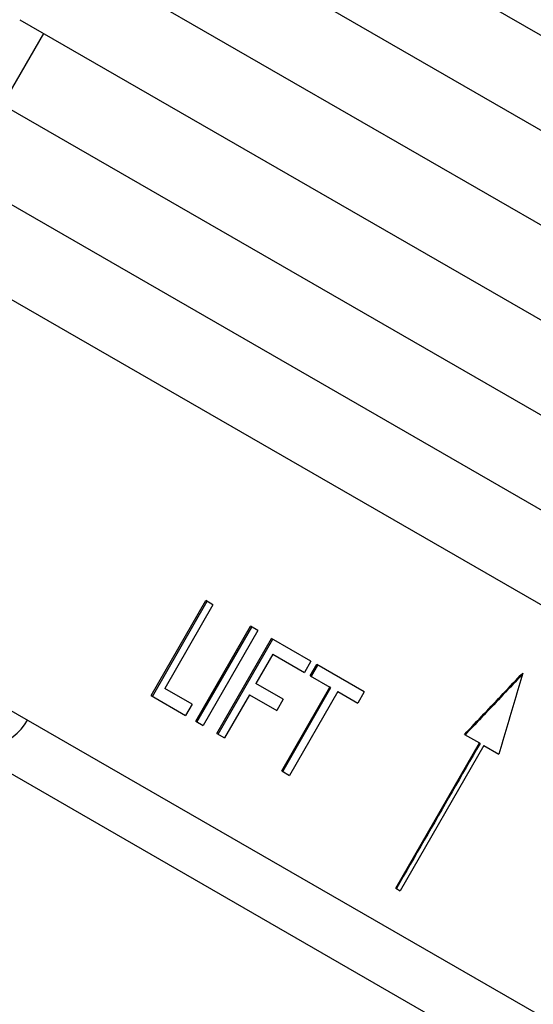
# Model space of a CAD drawing. Header units: millimetres. Extents: x 1087 to 3603, y 461 to 1487.
# Tile 5 of 20: x 1273 to 1291, y 956 to 992. Entities that reach past the tile are written whole.
import ezdxf

# ---------------------------------------------------------------- set-up
doc = ezdxf.new("R2010")
doc.units = ezdxf.units.MM
doc.layers.add('DETAIL', color=2, linetype='Continuous')

msp = doc.modelspace()

# ---------------------------------------------------------------- linework, layer by layer
at = {"layer": 'DETAIL'}
for p, q in [((1277.065, 1000.202), (1304.815, 984.217)), ((1275.567, 997.602), (1303.318, 981.617)), ((1274.07, 995.003), (1301.82, 979.018)), ((1272.572, 992.403), (1300.323, 976.418)), ((1273.439, 991.904), (1271.942, 989.304)), ((1271.075, 989.803), (1298.825, 973.819)), ((1269.578, 987.204), (1297.328, 971.219)), ((1268.513, 984.355), (1333.503, 946.92)), ((1262.025, 973.09), (1327.014, 935.655)), ((1277.363, 967.748), (1279.36, 971.214)), ((1277.413, 967.719), (1279.41, 971.185)), ((1279.623, 971.063), (1277.862, 968.006)), ((1279.623, 971.063), (1279.36, 971.214)), ((1278.994, 966.808), (1280.991, 970.274)), ((1279.04, 966.782), (1281.036, 970.248)), ((1281.264, 970.117), (1280.991, 970.274)), ((1281.264, 970.117), (1279.267, 966.651)), ((1279.768, 966.363), (1281.764, 969.829)), ((1283.2, 969.002), (1281.764, 969.829)), ((1279.811, 966.338), (1281.808, 969.804)), ((1281.806, 969.259), (1281.188, 968.187)), ((1281.806, 969.259), (1282.964, 968.592)), ((1283.2, 969.002), (1282.964, 968.592)), ((1283.174, 968.472), (1283.41, 968.881)), ((1283.213, 968.449), (1283.449, 968.859)), ((1285.145, 967.882), (1283.41, 968.881)), ((1283.174, 968.472), (1283.891, 968.059)), ((1282.189, 967.61), (1281.188, 968.187)), ((1282.13, 965.002), (1283.891, 968.059)), ((1282.167, 964.981), (1283.928, 968.037)), ((1283.928, 968.037), (1283.891, 968.059)), ((1277.363, 967.748), (1278.622, 967.023)), ((1278.858, 967.432), (1277.862, 968.006)), ((1280.952, 967.777), (1280.045, 966.203)), ((1280.952, 967.777), (1281.953, 967.201)), ((1284.18, 967.892), (1282.42, 964.835)), ((1284.18, 967.892), (1284.909, 967.472)), ((1285.145, 967.882), (1284.909, 967.472)), ((1278.858, 967.432), (1278.622, 967.023)), ((1282.189, 967.61), (1281.953, 967.201)), ((1318.37, 938.326), (1268.672, 966.953)), ((1278.994, 966.808), (1279.267, 966.651)), ((1279.768, 966.363), (1280.045, 966.203)), ((1288.804, 966.329), (1289.344, 966.018)), ((1286.291, 960.718), (1289.344, 966.018)), ((1289.511, 965.921), (1286.458, 960.622)), ((1289.368, 966.004), (1289.344, 966.018)), ((1289.511, 965.921), (1290.054, 965.608)), ((1282.13, 965.002), (1282.42, 964.835)), ((1286.291, 960.718), (1286.458, 960.622))]:
    msp.add_line(p, q, dxfattribs=at)
at = {"layer": 'DETAIL', "flags": 128}
for points in [[(1288.804, 966.329), (1288.892, 966.422), (1288.98, 966.516), (1289.069, 966.609), (1289.157, 966.702), (1289.245, 966.796), (1289.334, 966.889), (1289.422, 966.982), (1289.51, 967.076), (1289.599, 967.169), (1289.687, 967.262), (1289.775, 967.356), (1289.864, 967.449), (1289.952, 967.543), (1290.041, 967.636), (1290.129, 967.729), (1290.217, 967.823), (1290.306, 967.916), (1290.394, 968.009), (1290.483, 968.103), (1290.571, 968.196), (1290.659, 968.289), (1290.748, 968.382), (1290.836, 968.476), (1290.925, 968.569)], [(1290.908, 968.513), (1290.822, 968.422), (1290.735, 968.33), (1290.648, 968.238), (1290.561, 968.147), (1290.475, 968.055), (1290.388, 967.964), (1290.301, 967.872), (1290.215, 967.78), (1290.128, 967.689), (1290.041, 967.597), (1289.955, 967.506), (1289.868, 967.414), (1289.782, 967.322), (1289.695, 967.231), (1289.608, 967.139), (1289.522, 967.047), (1289.435, 966.956), (1289.348, 966.864), (1289.262, 966.773), (1289.175, 966.681), (1289.089, 966.589), (1289.002, 966.498), (1288.916, 966.406), (1288.829, 966.314)], [(1290.925, 968.569), (1290.888, 968.446), (1290.852, 968.322), (1290.816, 968.199), (1290.779, 968.076), (1290.743, 967.952), (1290.707, 967.829), (1290.671, 967.706), (1290.634, 967.582), (1290.598, 967.459), (1290.562, 967.336), (1290.525, 967.212), (1290.489, 967.089), (1290.453, 966.966), (1290.417, 966.842), (1290.38, 966.719), (1290.344, 966.595), (1290.308, 966.472), (1290.272, 966.349), (1290.235, 966.225), (1290.199, 966.102), (1290.163, 965.979), (1290.127, 965.855), (1290.091, 965.732), (1290.054, 965.608)], [(1289.368, 966.004), (1289.241, 965.783), (1289.113, 965.562), (1288.986, 965.341), (1288.859, 965.121), (1288.732, 964.9), (1288.605, 964.679), (1288.477, 964.458), (1288.35, 964.237), (1288.223, 964.016), (1288.096, 963.796), (1287.969, 963.575), (1287.841, 963.354), (1287.714, 963.133), (1287.587, 962.912), (1287.46, 962.692), (1287.333, 962.471), (1287.205, 962.25), (1287.078, 962.029), (1286.951, 961.808), (1286.824, 961.587), (1286.697, 961.367), (1286.569, 961.146), (1286.442, 960.925), (1286.315, 960.704)]]:
    msp.add_lwpolyline(points, dxfattribs=at)
at = {"layer": 'DETAIL'}
msp.add_arc((1271.123, 967.849), 2, 240.0573, 330.0573, dxfattribs=at)

doc.saveas('drawing.dxf')
